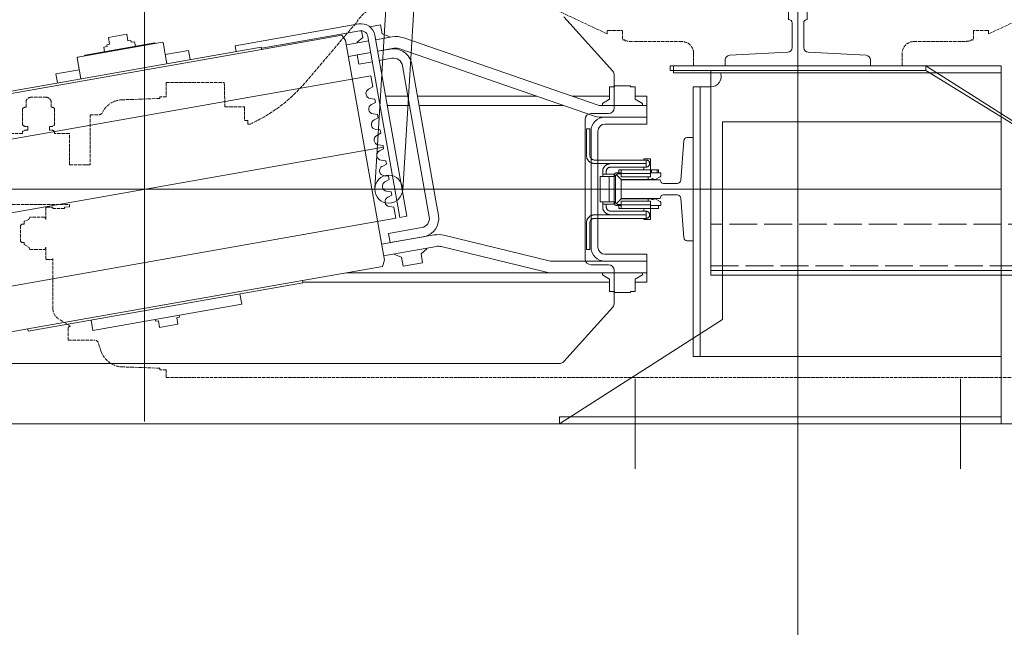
# Model space of a CAD drawing. Header units: millimetres. Extents: x 213386 to 459888, y 74252 to 208052.
# Tile 111 of 256: x 388370 to 389217, y 154232 to 154755. Entities that reach past the tile are written whole.
import ezdxf

# ---------------------------------------------------------------- set-up
doc = ezdxf.new("R2010")
doc.units = ezdxf.units.MM
doc.linetypes.add('ACAD_ISO02W100', pattern=[15, 12, -3])
doc.linetypes.add('ACAD_ISO10W100', pattern=[18.5, 12, -3, 0.5, -3])
for name, color, linetype, lineweight in [('CONT_25', 255, 'Continuous', 0), ('DASH_25', 255, 'ACAD_ISO02W100', 0), ('DASHD_25', 255, 'ACAD_ISO10W100', 0), ('NOVA', 255, 'Continuous', 0), ('NOVÁ TENKÁ', 255, 'Continuous', 0), ('TEXT_35', 255, 'Continuous', 0)]:
    doc.layers.add(name, color=color, linetype=linetype, lineweight=lineweight)

# ---------------------------------------------------------------- blocks, each defined once
blk = doc.blocks.new('T-0001231216_TravellingCableSupport_769652_0')
at = {"layer": 'CONT_25', "ltscale": 15}
for p, q in [((-4, 110), (-4, -110)), ((-4, 110), (0, 110)), ((0, 110), (0, -110)), ((-4, 75), (-180, 75)), ((-180, 75), (-180, -325)), ((-136, 75), (-176, 75)), ((-4, -110), (-136, -325)), ((0, -110), (-136, -325)), ((0, -110), (-4, -110)), ((-180, -325), (-136, -325)), ((-176, -325), (-176, -685)), ((-136, -325), (-136, -685)), ((-176, -629.99), (-186, -629.99)), ((-136, -629.99), (-126.68, -629.99)), ((-136, -685), (-176, -685))]:
    blk.add_line(p, q, dxfattribs=at)
at = {"layer": 'CONT_25', "ltscale": 2}
for p, q in [((-176, 75), (-176, -325)), ((-176, -524.25), (-221, -524.25)), ((-221, -595.75), (-221, -524.25)), ((-185, -529.75), (-221, -529.75)), ((-185, -590.25), (-185, -529.75)), ((-185, -590.25), (-221, -590.25)), ((-176, -595.75), (-221, -595.75))]:
    blk.add_line(p, q, dxfattribs=at)
at = {"layer": 'CONT_25', "ltscale": 1.5}
for p, q in [((-186.16, -635), (-190.16, -635)), ((-190.16, -635), (-190.16, -685)), ((-126.52, -630), (-186.16, -630)), ((-186.16, -630), (-186.16, -690)), ((-176.16, -630), (-186.16, -630)), ((-136.52, -630), (-126.52, -630)), ((-136, -629.99), (-126.56, -629.99)), ((-126.52, -630), (-126.52, -690)), ((-126.52, -635), (-122.52, -635)), ((-122.52, -635), (-122.52, -685)), ((-186.16, -685), (-190.16, -685)), ((-126.52, -685), (-122.52, -685)), ((-126.52, -690), (-186.16, -690))]:
    blk.add_line(p, q, dxfattribs=at)
at = {"layer": 'DASH_25', "ltscale": 2}
for p, q in [((-172, 75), (-172, -685)), ((-136, -325), (-136, 75))]:
    blk.add_line(p, q, dxfattribs=at)
at = {"layer": 'DASHD_25', "ltscale": 1.5}
for p, q in [((-162.74, -560), (-225.31, -560)), ((-114.83, -660), (-199.44, -660))]:
    blk.add_line(p, q, dxfattribs=at)
blk = doc.blocks.new('MX20_Planview')
at = {"layer": 'DASH_25', "ltscale": 0.25}
for p, q in [((268, -543.5), (268, 543.5)), ((-27.63, 164), (-52.19, 216.67)), ((-30.54, 163.5), (-30.54, 151.5)), ((-27.63, 164), (-30.04, 164)), ((-22.54, 161.5), (-22.54, 161.5)), ((-22.54, 153.5), (-22.54, 153.5)), ((-30.04, 151), (-22.54, 151)), ((-22.54, 151), (-22.54, 149)), ((-22.54, 149), (-21.79, 149)), ((-20.94, 99.71), (-20.94, 140.78)), ((-20.94, 101.71), (-20.94, 99.71)), ((-10.94, 89.71), (0, 89.71)), ((0, -89.71), (0, 89.71)), ((-10.94, -89.71), (0, -89.71)), ((-20.94, -101.71), (-20.94, -99.71)), ((-20.94, -99.71), (-20.94, -140.78)), ((-30.54, -163.5), (-30.54, -151.5)), ((-30.04, -151), (-22.54, -151)), ((-22.54, -149), (-21.79, -149)), ((-22.54, -151), (-22.54, -149)), ((-27.63, -164), (-52.19, -216.67)), ((-27.63, -164), (-30.04, -164)), ((13.84, -423.43), (-37.67, -379.54)), ((47.02, -473.21), (50.02, -473.21)), ((47.02, -473.21), (47.02, -476.21)), ((50.02, -473.21), (50.02, -471.22)), ((35.02, -492.94), (35.02, -476.71)), ((35.52, -476.21), (47.02, -476.21)), ((14.25, -493.5), (35.02, -492.94)), ((14.25, -543.5), (14.25, -493.5)), ((14.25, -543.5), (26.5, -543.5)), ((26.5, -543.5), (26.5, -548.94)), ((26.5, -548.94), (27.95, -548.94)), ((27.95, -548.94), (29.08, -581.31)), ((260.05, -548.94), (258.92, -581.31)), ((260.05, -548.94), (258.92, -581.31)), ((261.5, -548.94), (260.05, -548.94)), ((261.5, -548.94), (260.05, -548.94)), ((261.5, -543.5), (261.5, -548.94)), ((261.5, -543.5), (268, -543.5)), ((42, -608.94), (42, -601.25)), ((245.12, -599.63), (238.07, -601.92)), ((42, -608.94), (85.01, -608.94)), ((85.01, -613.07), (85.01, -608.94)), ((85.01, -626.77), (85.01, -608.94)), ((236, -627.94), (236, -604.77)), ((238.04, -601.93), (238.04, -601.93)), ((58.22, -626.77), (58.22, -639.53)), ((85.01, -626.77), (58.22, -626.77)), ((121.3, -626.77), (119.22, -626.77)), ((119.22, -679.77), (119.22, -626.77)), ((121.39, -630.94), (121.3, -626.77)), ((224, -625.92), (217.44, -636.29)), ((122.58, -630.94), (121.39, -630.94)), ((122.58, -630.94), (122.58, -640.94)), ((236, -627.94), (226, -627.94)), ((236, -627.94), (226, -627.94)), ((35.42, -642.49), (31.14, -642.49)), ((36.62, -639.53), (50.86, -639.53)), ((56.36, -639.53), (58.22, -639.53)), ((121.5, -641.44), (122, -640.94)), ((121.5, -646.44), (121.5, -641.44)), ((122.58, -640.94), (122, -640.94)), ((166.5, -641.44), (166, -640.94)), ((208.99, -640.94), (166, -640.94)), ((166.5, -646.44), (166.5, -641.44)), ((26.94, -646.69), (26.94, -659.85)), ((55.16, -643.89), (52.06, -643.89)), ((122, -646.94), (121.5, -646.44)), ((132, -646.94), (122, -646.94)), ((132, -646.94), (130.14, -648.02)), ((132, -646.94), (130.14, -648.02)), ((132, -646.94), (130.14, -648.02)), ((132, -646.94), (130.14, -648.02)), ((132, -646.94), (130.14, -648.02)), ((132, -646.94), (130.14, -648.02)), ((132, -646.94), (130.14, -648.02)), ((130.14, -648.02), (130.14, -660.67)), ((130.14, -648.02), (130.14, -660.67)), ((130.14, -648.02), (130.14, -660.67)), ((130.14, -648.02), (130.14, -660.67)), ((130.14, -648.02), (130.14, -660.67)), ((130.14, -648.02), (130.14, -660.67)), ((130.14, -648.02), (130.14, -660.67)), ((157.86, -648.02), (156, -646.94)), ((156, -646.94), (165.65, -646.94)), ((157.86, -648.02), (156, -646.94)), ((157.86, -648.02), (156, -646.94)), ((157.86, -648.02), (156, -646.94)), ((157.86, -648.02), (156, -646.94)), ((157.86, -660.67), (157.86, -648.02)), ((157.86, -660.67), (157.86, -648.02)), ((157.86, -660.67), (157.86, -648.02)), ((157.86, -660.67), (157.86, -648.02)), ((157.86, -660.67), (157.86, -648.02)), ((166, -646.94), (166.5, -646.44)), ((130.14, -660.67), (132, -661.74)), ((130.14, -660.67), (132, -661.74)), ((130.14, -660.67), (132, -661.74)), ((130.14, -660.67), (132, -661.74)), ((130.14, -660.67), (132, -661.74)), ((130.14, -660.67), (132, -661.74)), ((130.14, -660.67), (132, -661.74)), ((156, -661.74), (157.86, -660.67)), ((156, -661.74), (157.86, -660.67)), ((156, -661.74), (157.86, -660.67)), ((156, -661.74), (157.86, -660.67)), ((156, -661.74), (157.86, -660.67)), ((35.42, -664.05), (31.14, -664.05)), ((36.62, -667.01), (50.86, -667.01)), ((55.16, -662.65), (52.06, -662.65)), ((56.36, -667.01), (58.22, -667.01)), ((58.22, -667.01), (58.22, -679.77)), ((132, -661.74), (133.59, -665.71)), ((132, -661.74), (133.59, -665.71)), ((132, -661.74), (133.59, -665.71)), ((132, -661.74), (133.59, -665.71)), ((132, -661.74), (133.59, -665.71)), ((132, -661.74), (133.59, -665.71)), ((132, -661.74), (133.59, -665.71)), ((133.59, -665.71), (136, -665.71)), ((133.59, -665.71), (136, -665.71)), ((133.59, -665.71), (136, -665.71)), ((133.59, -665.71), (136, -665.71)), ((133.59, -665.71), (136, -665.71)), ((133.59, -665.71), (136, -665.71)), ((133.59, -665.71), (136, -665.71)), ((136, -665.71), (136, -667.74)), ((136, -665.71), (136, -667.74)), ((136, -665.71), (136, -667.74)), ((136, -665.71), (136, -667.74)), ((136, -665.71), (136, -667.74)), ((136, -665.71), (136, -667.74)), ((136, -667.74), (137.2, -668.94)), ((136, -667.74), (137.2, -668.94)), ((136, -667.74), (137.2, -668.94)), ((136, -667.74), (137.2, -668.94)), ((136, -667.74), (137.2, -668.94)), ((136, -667.74), (137.2, -668.94)), ((137.2, -668.94), (150.8, -668.94)), ((137.2, -668.94), (150.8, -668.94)), ((137.2, -668.94), (150.8, -668.94)), ((137.2, -668.94), (150.8, -668.94)), ((137.2, -668.94), (150.8, -668.94)), ((137.2, -668.94), (139.4, -668.94)), ((150.8, -668.94), (152, -667.74)), ((150.8, -668.94), (152, -667.74)), ((150.8, -668.94), (152, -667.74)), ((150.8, -668.94), (152, -667.74)), ((150.8, -668.94), (152, -667.74)), ((152, -665.71), (153.61, -665.71)), ((152, -667.74), (152, -665.71)), ((152, -667.74), (152, -665.71)), ((152, -667.74), (152, -665.71)), ((152, -667.74), (152, -665.71)), ((152, -667.74), (152, -665.71)), ((152, -665.71), (153.61, -665.71)), ((152, -665.71), (153.61, -665.71)), ((152, -665.71), (153.61, -665.71)), ((152, -665.71), (153.61, -665.71)), ((153.61, -665.71), (156, -661.74)), ((153.61, -665.71), (156, -661.74)), ((153.61, -665.71), (156, -661.74)), ((153.61, -665.71), (156, -661.74)), ((153.61, -665.71), (156, -661.74))]:
    blk.add_line(p, q, dxfattribs=at)
for centre, radius, start, end in [((-30.04, 163.5), 0.5, 90, 180), ((-30.04, 151.5), 0.5, 180, 270), ((-60.94, 140.78), 40, 0, 11.85223), ((-10.94, 99.71), 10, 180, 270), ((-10.94, -99.71), 10, 90, 180), ((-60.94, -140.78), 40, 348.14777, 0), ((-30.04, -151.5), 0.5, 90, 180), ((-30.04, -163.5), 0.5, 180, 270), ((-15.94, -345.96), 40, 180, 237.10184), ((-77.38, -530.07), 140.33, 24.79239, 49.45797), ((35.52, -476.71), 0.5, 90, 180), ((49.07, -580.61), 20, 182, 242.80135), ((238.93, -580.61), 20, 288.03429, 358), ((238.93, -580.61), 20, 288.03429, 358), ((39, -601.25), 3, 360, 71.96571), ((239, -604.77), 3, 108.03429, 180), ((226, -625.94), 2, 179.41992, 270), ((31.14, -646.69), 4.2, 90, 180), ((40.59, -642.97), 5.25, 139.11761, 174.81528), ((46.89, -642.97), 5.25, 349.84147, 40.88239), ((60.33, -642.97), 5.25, 139.11761, 190.15853), ((208.99, -630.94), 10, 270, 327.68631), ((31.14, -659.85), 4.2, 180, 270), ((40.59, -663.58), 5.25, 185.18472, 220.88239), ((46.89, -663.58), 5.25, 319.11761, 10.15853), ((60.33, -663.58), 5.25, 169.84147, 220.88239)]:
    blk.add_arc(centre, radius, start, end, dxfattribs=at)
blk = doc.blocks.new('ev výtah')
at = {"layer": 'NOVÁ TENKÁ'}
for p, q in [((28692.44, 13113.41), (28692.44, 12069.41)), ((28542.44, 12948.18), (28542.44, 12234.63)), ((28789.96, 12396.88), (28717.55, 12807.55)), ((28667.35, 12375.27), (28594.94, 12785.93)), ((28572.14, 12692.05), (28559.98, 12760.98)), ((28771.07, 12727.12), (28812.74, 12490.77)), ((28773.04, 12727.47), (28814.71, 12491.12)), ((28570.17, 12691.7), (28572.14, 12692.05)), ((28611.84, 12455.34), (28570.17, 12691.7)), ((28613.81, 12455.69), (28572.14, 12692.05)), ((28791.68, 12667.8), (28783.8, 12666.41)), ((28795.24, 12647.61), (28791.68, 12667.8)), ((28787.36, 12646.22), (28805.58, 12649.44)), ((28805.58, 12649.44), (28806.16, 12649.03)), ((28806.16, 12649.03), (28819.01, 12576.15)), ((28807.78, 12642.72), (28807.2, 12643.12)), ((28818.37, 12582.64), (28807.78, 12642.72)), ((28579.72, 12637.53), (28570.85, 12635.97)), ((28593.43, 12507.95), (28570.85, 12635.97)), ((28810.73, 12625.97), (28814.67, 12626.67)), ((28815.19, 12623.71), (28814.67, 12626.67)), ((28815.19, 12623.71), (28816.77, 12623.99)), ((28816.77, 12623.99), (28817.2, 12621.53)), ((28822.92, 12622.54), (28817.2, 12621.53)), ((28822.92, 12622.54), (28825.69, 12606.78)), ((28819.98, 12605.77), (28825.69, 12606.78)), ((28819.98, 12605.77), (28820.42, 12603.31)), ((28815.42, 12599.38), (28819.36, 12600.08)), ((28818.84, 12603.03), (28820.42, 12603.31)), ((28819.36, 12600.08), (28818.84, 12603.03)), ((28892.44, 12591.41), (28492.44, 12591.41)), ((28579.18, 12579.56), (28573.46, 12578.55)), ((28580.32, 12582.3), (28578.74, 12582.02)), ((28579.18, 12579.56), (28578.74, 12582.02)), ((28818.37, 12582.64), (28817.97, 12582.06)), ((28576.24, 12562.8), (28573.46, 12578.55)), ((28800.39, 12572.36), (28818.6, 12575.58)), ((28811.82, 12553.56), (28808.26, 12573.75)), ((28819.01, 12576.15), (28818.6, 12575.58)), ((28581.95, 12563.8), (28576.24, 12562.8)), ((28582.39, 12561.34), (28581.95, 12563.8)), ((28583.96, 12561.62), (28582.39, 12561.34)), ((28811.82, 12553.56), (28803.95, 12552.17)), ((28815.82, 12513.65), (28810.89, 12512.78)), ((28815.82, 12513.65), (28834.57, 12407.29)), ((28602.29, 12509.51), (28593.43, 12507.95)), ((28814.71, 12491.12), (28812.74, 12490.77)), ((28812.74, 12490.77), (28824.9, 12421.83)), ((28813.73, 12490.94), (28818.94, 12461.4)), ((28818.94, 12461.4), (28828.66, 12406.25)), ((28611.84, 12455.34), (28613.81, 12455.69)), ((28612.44, 12455.45), (28612.44, 12191.41)), ((28625.97, 12386.76), (28613.81, 12455.69)), ((28820.41, 12418.5), (28631.32, 12385.16)), ((28824.9, 12421.83), (28820.41, 12418.5)), ((28620.44, 12418.1), (28620.44, 12238.05)), ((28810.09, 12396.88), (28806.71, 12416.09)), ((28819.94, 12398.62), (28816.56, 12417.82)), ((28800.04, 12407.3), (28807.92, 12408.68)), ((28802.13, 12395.48), (28800.04, 12407.3)), ((28807.92, 12408.68), (28810.01, 12396.87)), ((28818.21, 12408.47), (28818.93, 12408.59)), ((28818.93, 12408.59), (28823.01, 12403.73)), ((28823.01, 12403.73), (28828.73, 12404.74)), ((28823.79, 12399.3), (28668.19, 12371.86)), ((28824.84, 12393.39), (28669.24, 12365.95)), ((28693.18, 12393.38), (29861.18, 12321.38)), ((28751.98, 12394.04), (28753.81, 12390.51)), ((28756.68, 12391.02), (28757.19, 12394.96)), ((28765.27, 12396.38), (28767.11, 12392.86)), ((28769.97, 12393.36), (28767.11, 12392.86)), ((28769.97, 12393.36), (28770.49, 12397.3)), ((28778.57, 12398.73), (28780.4, 12395.2)), ((28789.96, 12396.88), (28780.4, 12395.2)), ((28809.82, 12397.9), (28809.91, 12397.92)), ((28832.18, 12397.8), (28833.84, 12388.38)), ((28631.32, 12385.16), (28625.97, 12386.76)), ((28635.17, 12385.84), (28643.17, 12340.47)), ((28645.02, 12387.58), (28653.02, 12342.21)), ((28698.8, 12384.66), (28700.63, 12381.13)), ((28703.5, 12381.64), (28704.01, 12385.58)), ((28712.09, 12387.01), (28713.93, 12383.48)), ((28716.79, 12383.98), (28717.31, 12387.93)), ((28725.39, 12389.35), (28727.22, 12385.82)), ((28730.09, 12386.33), (28727.22, 12385.82)), ((28730.09, 12386.33), (28730.6, 12390.27)), ((28738.68, 12391.69), (28740.52, 12388.17)), ((28743.38, 12388.67), (28740.52, 12388.17)), ((28743.38, 12388.67), (28743.9, 12392.61)), ((28756.68, 12391.02), (28753.81, 12390.51)), ((28805.08, 12378.74), (28803.17, 12389.57)), ((28812.96, 12380.13), (28811.05, 12390.96)), ((28813.64, 12376.79), (28811.14, 12390.97)), ((28811.58, 12387.95), (28811.67, 12387.97)), ((28823.49, 12378.52), (28820.98, 12392.71)), ((28825.96, 12386.99), (28823.79, 12381.02)), ((28825.96, 12386.99), (28833.84, 12388.38)), ((28636.1, 12376.36), (28633.93, 12370.39)), ((28636.1, 12376.36), (28636.82, 12376.48)), ((28654.29, 12381.6), (28646.41, 12380.21)), ((28651.45, 12351.65), (28646.41, 12380.21)), ((28654.29, 12381.6), (28659.33, 12353.04)), ((28676.91, 12376.95), (28667.35, 12375.27)), ((28676.91, 12376.95), (28677.42, 12380.89)), ((28685.5, 12382.32), (28687.34, 12378.79)), ((28690.2, 12379.29), (28687.34, 12378.79)), ((28690.2, 12379.29), (28690.72, 12383.24)), ((28703.5, 12381.64), (28700.63, 12381.13)), ((28716.79, 12383.98), (28713.93, 12383.48)), ((28764.44, 12363.45), (28764.44, 12382.74)), ((28772.44, 12364.86), (28772.44, 12384.15)), ((28823.07, 12380.89), (28823.79, 12381.02)), ((28633.93, 12370.39), (28626.05, 12369)), ((28629, 12352.26), (28626.05, 12369)), ((28648.23, 12369.41), (28648.31, 12369.43)), ((28669.24, 12365.95), (28668.19, 12371.86)), ((28668.6, 12346.55), (28798.59, 12369.47)), ((28691.7, 12369.43), (29859.7, 12297.43)), ((28755.54, 12205.27), (28813.24, 12371.77)), ((28764.99, 12202), (28822.69, 12368.5)), ((28649.98, 12359.46), (28650.07, 12359.47)), ((28682.44, 12340.86), (28799.98, 12361.59)), ((28636.88, 12353.65), (28629, 12352.26)), ((28636.88, 12353.65), (28640.96, 12348.78)), ((28764.44, 12230.95), (28764.44, 12355.32)), ((28772.44, 12254.03), (28772.44, 12356.73)), ((28640.96, 12348.78), (28641.69, 12348.91)), ((28621, 12245.74), (28643.04, 12336.37)), ((28630.72, 12243.37), (28652.76, 12334.01)), ((28669.99, 12338.67), (28682.44, 12340.86)), ((28620.44, 12159.41), (28620.44, 12241.01)), ((28630.44, 12195.41), (28630.44, 12241.01)), ((28490.44, 12234.41), (28580.44, 12094.41)), ((28490.44, 11854.41), (28490.44, 12234.41)), ((28620.44, 12159.41), (28620.44, 12238.05)), ((28544.09, 12230.92), (28591.01, 12188.69)), ((28772.44, 12223.49), (28772.44, 12191.41)), ((28793.86, 12188.69), (28840.78, 12230.92)), ((28627.44, 12207.41), (28627.44, 12192.41)), ((28752.44, 12212.41), (28632.44, 12212.41)), ((28692.44, 12207.41), (28642.44, 12207.41)), ((28742.44, 12207.41), (28692.44, 12207.41)), ((28757.44, 12192.41), (28757.44, 12207.41)), ((28692.44, 12201.41), (28642.44, 12201.41)), ((28742.44, 12201.41), (28692.44, 12201.41)), ((28754.44, 12195.41), (28754.44, 12198.72)), ((28764.44, 12159.41), (28764.44, 12198.72)), ((28615.11, 12191.41), (28604.44, 12191.41)), ((28604.44, 12187.32), (28604.44, 12191.41)), ((28615.11, 12191.41), (28618.72, 12197.66)), ((28618.72, 12197.66), (28620.44, 12197.66)), ((28630.44, 12195.41), (28630.44, 12159.41)), ((28630.44, 12195.41), (28630.44, 12159.41)), ((28636.44, 12195.41), (28636.44, 12159.41)), ((28748.44, 12159.41), (28748.44, 12195.41)), ((28754.44, 12159.41), (28754.44, 12195.41)), ((28754.44, 12159.41), (28754.44, 12195.41)), ((28766.16, 12197.66), (28764.44, 12197.66)), ((28769.77, 12191.41), (28766.16, 12197.66)), ((28780.44, 12191.41), (28769.77, 12191.41)), ((28780.44, 12187.32), (28780.44, 12191.41)), ((28622.44, 12187.41), (28594.36, 12187.41)), ((28604.44, 12187.32), (28603.44, 12187.32)), ((28603.44, 12173.49), (28603.44, 12187.32)), ((28790.52, 12187.41), (28762.44, 12187.41)), ((28780.44, 12187.32), (28781.44, 12187.32)), ((28781.44, 12173.49), (28781.44, 12187.32)), ((28604.44, 12173.49), (28603.44, 12173.49)), ((28604.44, 12169.41), (28604.44, 12173.49)), ((28780.44, 12173.49), (28781.44, 12173.49)), ((28780.44, 12173.49), (28780.44, 12169.41)), ((28529.12, 12169.41), (28451.76, 12169.41)), ((28604.44, 12169.41), (28615.11, 12169.41)), ((28612.44, 12169.41), (28612.44, 12159.41)), ((28615.11, 12169.41), (28618.72, 12163.16)), ((28769.77, 12169.41), (28766.16, 12163.16)), ((28780.44, 12169.41), (28769.77, 12169.41)), ((28772.44, 12159.41), (28772.44, 12169.41)), ((28620.44, 12159.41), (28612.44, 12159.41)), ((28618.72, 12163.16), (28620.44, 12163.16)), ((28620.44, 12159.41), (28636.44, 12159.41)), ((28764.44, 12159.41), (28748.44, 12159.41)), ((28766.16, 12163.16), (28764.44, 12163.16)), ((28764.44, 12159.41), (28772.44, 12159.41)), ((28798.44, 12136.41), (28792.44, 12136.41)), ((28792.44, 12136.41), (28792.44, 11854.41)), ((28798.44, 11854.41), (28798.44, 12136.41)), ((28548.44, 12119.41), (28548.44, 12113.41)), ((28548.44, 12119.41), (28780.44, 12119.41)), ((28548.44, 11854.41), (28548.44, 12113.41)), ((28780.44, 12113.41), (28548.44, 12113.41)), ((28692.44, 11854.41), (28692.44, 12119.41)), ((28780.44, 12119.41), (28780.44, 12113.41)), ((28780.44, 12113.41), (28780.44, 12104.41)), ((28750.44, 12094.41), (28580.44, 12094.41)), ((28750.44, 11854.41), (28750.44, 12094.41)), ((28290.44, 12029.41), (31540.44, 12029.41)), ((28798.44, 12029.41), (28490.44, 12029.41)), ((28529.12, 11889.41), (28451.76, 11889.41)), ((28750.44, 11854.41), (28490.44, 11854.41)), ((28548.44, 11854.41), (28798.44, 11854.41))]:
    blk.add_line(p, q, dxfattribs=at)
at = {"layer": 'NOVÁ TENKÁ', "ltscale": 0.33}
for p, q in [((28692.44, 13001.41), (28692.44, 12181.41)), ((28728.65, 12386.07), (28656.24, 12796.74)), ((28515.87, 12591.41), (28869.01, 12591.41))]:
    blk.add_line(p, q, dxfattribs=at)
at = {"layer": 'NOVÁ TENKÁ', "linetype": 'Continuous', "ltscale": 15}
blk.add_line((28490.44, 12234.41), (28490.44, 12234.41), dxfattribs=at)
at = {"layer": 'NOVÁ TENKÁ', "ltscale": 3}
for p, q in [((28684.5, 12148.01), (28684.5, 12181.41)), ((28684.5, 12181.41), (28700.38, 12181.41)), ((28700.38, 12181.41), (28700.38, 12148.01)), ((28684.5, 12148.01), (28684.5, 12148.01)), ((28700.38, 12148.01), (28700.38, 12148.01)), ((28687.44, 12133.19), (28687.44, 12145.01)), ((28697.44, 12145.01), (28697.44, 12133.19)), ((28650.71, 12127.62), (28684.67, 12130.2)), ((28700.21, 12130.2), (28734.17, 12127.62)), ((28647.94, 12119.41), (28647.94, 12124.62)), ((28736.94, 12124.63), (28736.94, 12119.41)), ((28736.94, 12119.41), (28647.94, 12119.41))]:
    blk.add_line(p, q, dxfattribs=at)
at = {"layer": 'NOVÁ TENKÁ'}
for points in [[(28490.44, 12234.41), (28496.44, 12234.41), (28496.44, 11854.41)], [(28640.44, 12211.4), (28640.44, 12208.4)], [(28640.44, 12211.4), (28663.37, 12211.4)], [(28640.44, 12208.4), (28663.37, 12208.4)], [(28670.34, 12204.34), (28670.34, 12204.78), (28670.34, 12205.14), (28670.25, 12205.49), (28670.17, 12205.75), (28670.17, 12206.11), (28669.99, 12206.46), (28669.9, 12206.81), (28669.81, 12207.08), (28669.64, 12207.43), (28669.46, 12207.69), (28669.37, 12208.05), (28669.11, 12208.31), (28668.93, 12208.58), (28668.75, 12208.84), (28668.49, 12209.11), (28668.31, 12209.37), (28668.05, 12209.55), (28667.78, 12209.81), (28667.52, 12209.99), (28667.25, 12210.16), (28666.99, 12210.34), (28666.64, 12210.52), (28666.37, 12210.69), (28666.11, 12210.87), (28665.75, 12210.96), (28665.4, 12211.05), (28665.05, 12211.13), (28664.78, 12211.22), (28664.43, 12211.31), (28664.08, 12211.31), (28663.73, 12211.4), (28663.37, 12211.4)], [(28667.34, 12204.34), (28667.34, 12204.78), (28667.25, 12205.22), (28667.17, 12205.58), (28666.99, 12205.93), (28666.9, 12206.28), (28666.64, 12206.64), (28666.46, 12206.9), (28666.2, 12207.25), (28665.84, 12207.43), (28665.58, 12207.69), (28665.23, 12207.87), (28664.87, 12208.05), (28664.52, 12208.22), (28664.17, 12208.31), (28663.73, 12208.4), (28663.37, 12208.4)], [(28721.59, 12211.4), (28721.15, 12211.4), (28720.8, 12211.31), (28720.45, 12211.31), (28720.18, 12211.22), (28719.83, 12211.13), (28719.48, 12211.05), (28719.12, 12210.96), (28718.86, 12210.87), (28718.5, 12210.69), (28718.24, 12210.52), (28717.89, 12210.34), (28717.62, 12210.16), (28717.36, 12209.99), (28717.09, 12209.81), (28716.83, 12209.55), (28716.56, 12209.37), (28716.39, 12209.11), (28716.12, 12208.84), (28715.95, 12208.58), (28715.77, 12208.31), (28715.59, 12208.05), (28715.42, 12207.69), (28715.24, 12207.43), (28715.06, 12207.08), (28714.98, 12206.81), (28714.89, 12206.46), (28714.8, 12206.11), (28714.71, 12205.75), (28714.62, 12205.49), (28714.62, 12205.14), (28714.54, 12204.78), (28714.54, 12204.34)], [(28721.59, 12208.4), (28721.15, 12208.4), (28720.71, 12208.31), (28720.36, 12208.22), (28720, 12208.05), (28719.65, 12207.87), (28719.3, 12207.69), (28719.03, 12207.43), (28718.68, 12207.25), (28718.5, 12206.9), (28718.24, 12206.64), (28718.06, 12206.28), (28717.89, 12205.93), (28717.71, 12205.58), (28717.62, 12205.22), (28717.53, 12204.78), (28717.53, 12204.34)], [(28721.59, 12211.4), (28744.44, 12211.4)], [(28721.59, 12208.4), (28744.44, 12208.4)], [(28744.44, 12211.4), (28744.44, 12208.4)], [(28667.34, 12204.34), (28667.34, 12159.88)], [(28670.34, 12204.34), (28670.34, 12159.88)], [(28681.46, 12187.41), (28681.46, 12199.4)], [(28681.46, 12199.4), (28703.42, 12199.4)], [(28703.42, 12199.4), (28703.42, 12187.41)], [(28714.54, 12159.88), (28714.54, 12204.34)], [(28717.53, 12159.88), (28717.53, 12204.34)], [(28677.49, 12197.37), (28677.05, 12197.37), (28676.69, 12197.37), (28676.34, 12197.28), (28676.08, 12197.2), (28675.72, 12197.2), (28675.37, 12197.11), (28675.02, 12196.93), (28674.75, 12196.84), (28674.4, 12196.67), (28674.13, 12196.58), (28673.78, 12196.4), (28673.52, 12196.23), (28673.25, 12195.96), (28672.99, 12195.79), (28672.72, 12195.52), (28672.46, 12195.34), (28672.28, 12195.08), (28672.02, 12194.82), (28671.84, 12194.55), (28671.67, 12194.29), (28671.49, 12194.02), (28671.31, 12193.76), (28671.14, 12193.4), (28670.96, 12193.14), (28670.87, 12192.79), (28670.78, 12192.43), (28670.69, 12192.17), (28670.61, 12191.82), (28670.52, 12191.46), (28670.52, 12191.11), (28670.43, 12190.76), (28670.43, 12190.4)], [(28670.43, 12159.88), (28670.43, 12190.4)], [(28677.49, 12194.37), (28677.05, 12194.37), (28676.6, 12194.29), (28676.25, 12194.2), (28675.9, 12194.11), (28675.55, 12193.93), (28675.19, 12193.67), (28674.93, 12193.49), (28674.58, 12193.23), (28674.4, 12192.96), (28674.13, 12192.61), (28673.96, 12192.26), (28673.78, 12191.9), (28673.61, 12191.55), (28673.52, 12191.2), (28673.43, 12190.76), (28673.43, 12190.4)], [(28673.43, 12159.88), (28673.43, 12190.4)], [(28677.49, 12197.37), (28678.46, 12197.37)], [(28677.49, 12194.37), (28678.46, 12194.37)], [(28678.46, 12197.37), (28679.43, 12197.37)], [(28679.43, 12194.37), (28678.46, 12194.37)], [(28679.43, 12197.37), (28679.43, 12189.88)], [(28679.43, 12197.37), (28681.46, 12197.37)], [(28679.43, 12189.79), (28679.43, 12187.14)], [(28703.42, 12191.9), (28681.46, 12191.9)], [(28703.42, 12197.37), (28705.45, 12197.37)], [(28705.45, 12197.37), (28705.45, 12189.88)], [(28705.45, 12197.37), (28706.42, 12197.37)], [(28706.42, 12194.37), (28705.45, 12194.37)], [(28705.45, 12187.14), (28705.45, 12189.79)], [(28706.42, 12197.37), (28707.48, 12197.37)], [(28706.42, 12194.37), (28707.48, 12194.37)], [(28714.45, 12190.4), (28714.45, 12190.76), (28714.45, 12191.11), (28714.36, 12191.46), (28714.27, 12191.82), (28714.27, 12192.17), (28714.09, 12192.43), (28714.01, 12192.79), (28713.92, 12193.14), (28713.74, 12193.4), (28713.56, 12193.76), (28713.48, 12194.02), (28713.21, 12194.29), (28713.04, 12194.55), (28712.86, 12194.82), (28712.59, 12195.08), (28712.42, 12195.34), (28712.15, 12195.52), (28711.89, 12195.79), (28711.62, 12195.96), (28711.36, 12196.23), (28711.1, 12196.4), (28710.74, 12196.58), (28710.48, 12196.67), (28710.21, 12196.84), (28709.86, 12196.93), (28709.51, 12197.11), (28709.15, 12197.2), (28708.89, 12197.2), (28708.54, 12197.28), (28708.18, 12197.37), (28707.83, 12197.37), (28707.48, 12197.37)], [(28711.45, 12190.4), (28711.45, 12190.76), (28711.36, 12191.2), (28711.27, 12191.55), (28711.1, 12191.9), (28711.01, 12192.26), (28710.74, 12192.61), (28710.57, 12192.96), (28710.3, 12193.23), (28710.04, 12193.49), (28709.68, 12193.67), (28709.33, 12193.93), (28708.98, 12194.11), (28708.63, 12194.2), (28708.27, 12194.29), (28707.83, 12194.37), (28707.48, 12194.37)], [(28711.45, 12190.4), (28711.45, 12159.88)], [(28714.45, 12190.4), (28714.45, 12159.88)], [(28675.9, 12181.41), (28675.9, 12183.35)], [(28678.46, 12183.35), (28675.9, 12183.35)], [(28675.9, 12156.36), (28675.9, 12181.41)], [(28675.9, 12181.41), (28681.99, 12181.41)], [(28681.46, 12187.41), (28678.46, 12183.35)], [(28680.49, 12187.41), (28680.05, 12187.32), (28679.69, 12187.23), (28679.34, 12187.05), (28678.99, 12186.79), (28678.81, 12186.52), (28678.63, 12186.17), (28678.46, 12185.82), (28678.46, 12185.38)], [(28678.46, 12185.38), (28678.46, 12183.35)], [(28678.46, 12183.35), (28678.46, 12181.41)], [(28679.07, 12156.36), (28679.07, 12181.41)], [(28679.16, 12181.41), (28679.16, 12184.41)], [(28684.19, 12181.41), (28680.05, 12185.55)], [(28681.46, 12187.41), (28680.49, 12187.41)], [(28704.21, 12186.35), (28680.66, 12186.35)], [(28703.42, 12187.41), (28681.46, 12187.41)], [(28681.99, 12181.41), (28681.99, 12156.36)], [(28684.19, 12181.41), (28684.19, 12155.83)], [(28700.69, 12181.41), (28684.19, 12181.41)], [(28704.83, 12185.55), (28700.69, 12181.41)], [(28700.69, 12155.83), (28700.69, 12181.41)], [(28702.98, 12181.41), (28708.98, 12181.41)], [(28702.98, 12156.36), (28702.98, 12181.41)], [(28704.48, 12187.41), (28703.42, 12187.41)], [(28706.42, 12183.35), (28703.42, 12187.41)], [(28706.42, 12185.38), (28706.42, 12185.82), (28706.33, 12186.17), (28706.07, 12186.52), (28705.89, 12186.79), (28705.54, 12187.05), (28705.18, 12187.23), (28704.83, 12187.32), (28704.48, 12187.41)], [(28705.71, 12184.41), (28705.71, 12181.41)], [(28705.89, 12181.41), (28705.89, 12156.36)], [(28706.42, 12185.38), (28706.42, 12183.35)], [(28708.98, 12183.35), (28706.42, 12183.35)], [(28706.42, 12181.41), (28706.42, 12183.35)], [(28708.98, 12183.35), (28708.98, 12181.41)], [(28708.98, 12181.41), (28708.98, 12156.36)], [(28666.46, 12161.91), (28666.46, 12156.36)], [(28667.34, 12161.91), (28666.46, 12161.91)], [(28681.99, 12156.36), (28666.46, 12156.36)], [(28670.34, 12159.88), (28667.34, 12159.88)], [(28667.34, 12159.88), (28667.34, 12159.62), (28667.43, 12159.35), (28667.52, 12159), (28667.61, 12158.74), (28667.7, 12158.47), (28667.87, 12158.21), (28668.05, 12157.94), (28668.22, 12157.77), (28668.49, 12157.59), (28668.67, 12157.41), (28668.93, 12157.24), (28669.2, 12157.15), (28669.46, 12156.97), (28669.81, 12156.97), (28670.08, 12156.88), (28670.43, 12156.88)], [(28670.43, 12161.91), (28670.34, 12161.91)], [(28670.34, 12159.88), (28670.43, 12159.88)], [(28670.43, 12159.88), (28673.43, 12159.88)], [(28670.43, 12156.88), (28670.69, 12156.88), (28671.05, 12156.97), (28671.31, 12156.97), (28671.58, 12157.15), (28671.84, 12157.24), (28672.11, 12157.41), (28672.37, 12157.59), (28672.55, 12157.77), (28672.72, 12157.94), (28672.9, 12158.21), (28673.08, 12158.47), (28673.16, 12158.74), (28673.34, 12159), (28673.34, 12159.35), (28673.43, 12159.62), (28673.43, 12159.88)], [(28670.43, 12159.88), (28670.43, 12159.88)], [(28675.9, 12161.91), (28673.43, 12161.91)], [(28675.9, 12149.39), (28675.9, 12156.36)], [(28678.46, 12156.36), (28678.46, 12149.39)], [(28681.99, 12158.38), (28684.19, 12158.38)], [(28683.75, 12155.03), (28683.93, 12155.12), (28684.1, 12155.39), (28684.19, 12155.56), (28684.19, 12155.83)], [(28700.69, 12158.38), (28702.98, 12158.38)], [(28700.69, 12155.83), (28700.69, 12155.56), (28700.77, 12155.39), (28700.95, 12155.12), (28701.13, 12155.03)], [(28702.98, 12156.36), (28718.42, 12156.36)], [(28706.42, 12149.39), (28706.42, 12156.36)], [(28711.45, 12161.91), (28708.98, 12161.91)], [(28708.98, 12156.36), (28708.98, 12149.39)], [(28714.45, 12159.88), (28711.45, 12159.88)], [(28711.45, 12159.88), (28711.45, 12159.62), (28711.54, 12159.35), (28711.62, 12159), (28711.71, 12158.74), (28711.8, 12158.47), (28711.98, 12158.21), (28712.15, 12157.94), (28712.33, 12157.77), (28712.59, 12157.59), (28712.77, 12157.41), (28713.04, 12157.24), (28713.3, 12157.15), (28713.56, 12156.97), (28713.92, 12156.97), (28714.18, 12156.88), (28714.54, 12156.88)], [(28714.54, 12161.91), (28714.45, 12161.91)], [(28714.45, 12159.88), (28714.54, 12159.88)], [(28714.54, 12159.88), (28717.53, 12159.88)], [(28714.54, 12156.88), (28714.8, 12156.88), (28715.15, 12156.97), (28715.42, 12156.97), (28715.68, 12157.15), (28715.95, 12157.24), (28716.21, 12157.41), (28716.48, 12157.59), (28716.65, 12157.77), (28716.83, 12157.94), (28717.01, 12158.21), (28717.18, 12158.47), (28717.27, 12158.74), (28717.45, 12159), (28717.45, 12159.35), (28717.53, 12159.62), (28717.53, 12159.88)], [(28714.54, 12159.88), (28714.54, 12159.88)], [(28718.42, 12161.91), (28717.53, 12161.91)], [(28718.42, 12156.36), (28718.42, 12161.91)], [(28678.46, 12149.39), (28675.9, 12149.39)], [(28678.46, 12147.36), (28678.46, 12149.39)], [(28680.84, 12147.36), (28678.46, 12147.36)], [(28680.84, 12147.36), (28681.1, 12147.45), (28681.37, 12147.53), (28681.54, 12147.71), (28681.72, 12147.89)], [(28684.1, 12152.12), (28681.72, 12147.89)], [(28683.75, 12155.03), (28683.57, 12154.68), (28683.49, 12154.41)], [(28683.49, 12154.41), (28683.57, 12154.06), (28683.75, 12153.8)], [(28684.19, 12152.92), (28684.19, 12153.18), (28684.1, 12153.44), (28683.93, 12153.62), (28683.75, 12153.8)], [(28684.1, 12152.12), (28684.19, 12152.39), (28684.19, 12152.65)], [(28684.19, 12152.92), (28684.19, 12152.65)], [(28701.13, 12153.8), (28700.95, 12153.62), (28700.77, 12153.44), (28700.69, 12153.18), (28700.69, 12152.92)], [(28700.69, 12152.65), (28700.69, 12152.92)], [(28700.69, 12152.65), (28700.69, 12152.39), (28700.86, 12152.12)], [(28703.16, 12147.89), (28700.86, 12152.12)], [(28701.13, 12155.03), (28701.39, 12154.68), (28701.48, 12154.41)], [(28701.48, 12154.41), (28701.39, 12154.06), (28701.13, 12153.8)], [(28703.16, 12147.89), (28703.33, 12147.71), (28703.51, 12147.53), (28703.77, 12147.45), (28704.04, 12147.36)], [(28706.42, 12147.36), (28704.04, 12147.36)], [(28708.98, 12155.3), (28706.42, 12155.3)], [(28708.98, 12150.45), (28706.42, 12150.45)], [(28708.98, 12149.39), (28706.42, 12149.39)], [(28706.42, 12147.36), (28706.42, 12149.39)]]:
    blk.add_lwpolyline(points, dxfattribs=at)
at = {"layer": 'NOVÁ TENKÁ', "ltscale": 3}
blk.add_lwpolyline([(28880.44, 12021.41), (28838.44, 12021.41), (28838.44, 12021.41, 0.414214), (28835.44, 12024.41), (28814.24, 12024.41, 0.399027), (28810.24, 12020.62), (28807.64, 11970.7, -0.399027), (28803.64, 11966.91), (28798.44, 11966.91), (28798.44, 12091.91), (28803.64, 12091.91, -0.399027), (28807.64, 12088.12), (28810.24, 12038.2, 0.399027), (28814.24, 12034.41), (28835.44, 12034.41, 0.414214), (28838.44, 12037.41), (28838.44, 12037.41), (28880.44, 12037.41)], format="xyb", close=True, dxfattribs=at)
at = {"layer": 'NOVÁ TENKÁ'}
blk.add_circle((28692.44, 12381.41), 12, dxfattribs=at)
for centre, radius, start, end in [((28822.75, 12405.21), 6, 280, 10), ((28822.75, 12405.21), 12, 280, 10), ((28734.87, 12389.71), 4.3, 27.5, 172.5), ((28748.16, 12392.05), 4.3, 27.5, 172.5), ((28761.46, 12394.4), 4.3, 27.5, 172.5), ((28774.75, 12396.74), 4.3, 27.5, 172.5), ((28681.69, 12380.33), 4.3, 27.5, 172.5), ((28694.98, 12382.68), 4.3, 27.5, 172.5), ((28708.28, 12385.02), 4.3, 27.5, 172.5), ((28721.57, 12387.36), 4.3, 27.5, 172.5), ((28797.2, 12377.35), 8, 280, 10), ((28797.2, 12377.35), 16, 280, 10), ((28803.79, 12375.05), 10, 340.88717, 10), ((28803.79, 12375.05), 20, 340.88717, 10), ((28667.21, 12354.43), 16, 190, 280), ((28667.21, 12354.43), 8, 190, 280), ((28633.33, 12338.73), 20, 346.33331, 10), ((28633.33, 12338.73), 10, 346.33331, 10), ((28640.44, 12241.01), 20, 166.33331, 180), ((28640.44, 12241.01), 10, 166.33331, 180), ((28547.44, 12234.63), 5, 180, 228.01279), ((28632.44, 12207.41), 5, 90, 180), ((28642.44, 12195.41), 12, 90, 180), ((28742.44, 12195.41), 12, 0, 90), ((28752.44, 12207.41), 5, 0, 90), ((28642.44, 12195.41), 6, 90, 180), ((28742.44, 12195.41), 6, 0, 90), ((28774.44, 12198.72), 20, 160.88717, 180), ((28774.44, 12198.72), 10, 160.88717, 180), ((28622.44, 12192.41), 5, 270, 0), ((28762.44, 12192.41), 5, 180, 270), ((28594.36, 12192.41), 5, 228.01279, 270), ((28790.52, 12192.41), 5, 270, 311.98721), ((28789.44, 12104.41), 9, 180, 289.47122)]:
    blk.add_arc(centre, radius, start, end, dxfattribs=at)
at = {"layer": 'NOVÁ TENKÁ', "ltscale": 3}
for centre, start, end in [((28684.44, 12145.01), 359.99999, 88.85401), ((28700.44, 12145.01), 91.14599, 179.99999), ((28684.44, 12133.19), 274.34323, 359.99999), ((28700.44, 12133.19), 179.99999, 265.65677), ((28650.94, 12124.62), 94.34323, 179.99999), ((28733.94, 12124.63), 359.99998, 85.65677)]:
    blk.add_arc(centre, 3, start, end, dxfattribs=at)
at = {"layer": 'NOVÁ TENKÁ'}
blk.add_point((28798.44, 12029.41), dxfattribs=at)
at = {"layer": 'NOVÁ TENKÁ', "rotation": 180}
blk.add_blockref('MX20_Planview', (28798.44, 12029.41), dxfattribs=at)
at = {"layer": 'NOVÁ TENKÁ'}
blk.add_blockref('T-0001231216_TravellingCableSupport_769652_0', (28798.44, 12029.41), dxfattribs=at)

msp = doc.modelspace()

# ---------------------------------------------------------------- linework, layer by layer
at = {"layer": 'NOVA'}
msp.add_line((389976.638, 154407.154), (387876.638, 154407.154), dxfattribs=at)

# ---------------------------------------------------------------- block references
at = {"layer": 'TEXT_35', "rotation": 90}
msp.add_blockref('ev výtah', (401069.045, 125916.715), dxfattribs=at)

doc.saveas('drawing.dxf')
